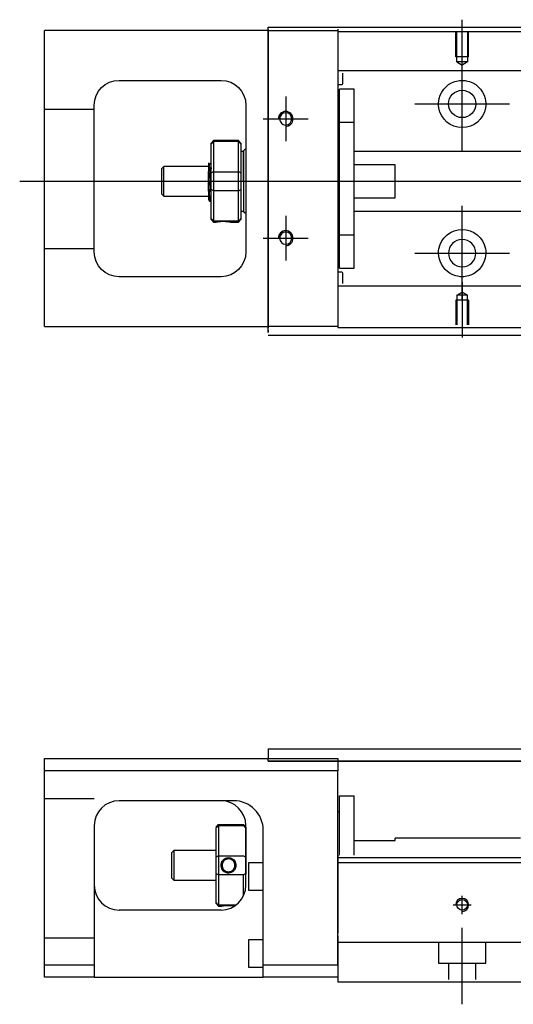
# Model space of a CAD drawing. Header units: millimetres. Extents: x -257 to 3135, y -1556 to 860.
# Tile 14 of 15: x -63 to 36, y -261 to -62. Entities that reach past the tile are written whole.
import ezdxf
from ezdxf.lldxf.tags import DXFTag

# ---------------------------------------------------------------- set-up
doc = ezdxf.new("R2010")
doc.units = ezdxf.units.MM
doc.layers.get('0').update_dxf_attribs({"linetype": 'CONTINUOUS'})
tags = doc.linetypes.add('DASHED', pattern=[25.72, 12.86, -12.86]).pattern_tags.tags
tags[6:7] = [DXFTag(74, 4), DXFTag(75, 0), DXFTag(340, '0'), DXFTag(46, 0.0), DXFTag(50, 0.0), DXFTag(44, 0.0), DXFTag(45, 0.0)]
tags[4:5] = [DXFTag(74, 4), DXFTag(75, 0), DXFTag(340, '0'), DXFTag(46, 0.0), DXFTag(50, 0.0), DXFTag(44, 0.0), DXFTag(45, 0.0)]

msp = doc.modelspace()

# ---------------------------------------------------------------- linework, layer by layer
for p, q in [((26.14, -73.61), (26.14, -62.49)), ((26.14, -88.96), (26.14, -69.91)), ((-9.36, -77.94), (-9.36, -86.94)), ((16.61, -79.44), (35.66, -79.44)), ((-13.86, -82.44), (-4.86, -82.44)), ((-62.86, -94.99), (80.43, -94.99)), ((26.14, -118.96), (26.14, -99.91)), ((-9.36, -101.94), (-9.36, -110.94)), ((-13.86, -106.44), (-4.86, -106.44)), ((16.61, -109.44), (35.66, -109.44)), ((26.14, -115.27), (26.14, -126.39))]:
    msp.add_line(p, q)
at = {"linetype": 'Continuous'}
for p, q in [((-57.86, -67.19), (-57.86, -64.69)), ((-12.86, -64.69), (-57.86, -64.69)), ((-12.86, -64.44), (-12.86, -63.99)), ((-12.86, -63.99), (88.38, -63.99)), ((-12.86, -64.44), (-12.86, -124.44)), ((1.14, -64.39), (1.14, -64.69)), ((1.14, -64.69), (1.14, -67.19)), ((-57.86, -121.69), (-57.86, -67.19)), ((1.14, -67.19), (1.14, -121.69)), ((-42.86, -74.69), (-22.36, -74.69)), ((-47.86, -109.19), (-47.86, -79.69)), ((-17.36, -79.69), (-17.36, -109.19)), ((-23.86, -86.79), (-24.36, -87.29)), ((-18.86, -86.79), (-23.86, -86.79)), ((-23.86, -86.79), (-23.86, -87.02)), ((-23.86, -87.02), (-23.86, -93.06)), ((-18.86, -87.02), (-23.86, -87.02)), ((-18.36, -87.29), (-18.86, -86.79)), ((-18.86, -87.02), (-18.86, -86.79)), ((-18.86, -93.06), (-18.86, -87.02)), ((-24.36, -87.47), (-24.36, -87.29)), ((-24.36, -93.31), (-24.36, -87.47)), ((-18.36, -87.29), (-18.36, -87.47)), ((-18.36, -87.47), (-18.36, -93.31)), ((-17.86, -88.99), (-18.36, -88.99)), ((-17.86, -94.99), (-17.86, -88.99)), ((-17.86, -89.09), (-17.86, -100.89)), ((-33.86, -91.99), (-34.36, -92.49)), ((-34.36, -92.49), (-34.36, -92.49)), ((-34.36, -92.49), (-34.36, -97.49)), ((-24.86, -91.99), (-33.86, -91.99)), ((-33.86, -97.99), (-33.86, -91.99)), ((-24.86, -96.97), (-24.86, -93.02)), ((-24.49, -91.49), (-24.73, -91.49)), ((-23.86, -93.06), (-23.86, -94.99)), ((-23.86, -93.06), (-18.86, -93.06)), ((-18.86, -94.99), (-18.86, -93.06)), ((-24.36, -94.99), (-24.36, -93.31)), ((-24.36, -96.67), (-24.36, -94.99)), ((-23.86, -94.99), (-23.86, -96.92)), ((-18.86, -96.92), (-18.86, -94.99)), ((-18.36, -93.31), (-18.36, -96.67)), ((-17.86, -94.99), (-17.86, -100.99)), ((-24.36, -102.5), (-24.36, -96.67)), ((-23.86, -96.92), (-23.86, -102.96)), ((-18.86, -96.92), (-23.86, -96.92)), ((-18.86, -102.96), (-18.86, -96.92)), ((-18.36, -96.67), (-18.36, -102.5)), ((-34.36, -97.49), (-33.86, -97.99)), ((-33.86, -97.99), (-24.86, -97.99)), ((-24.7, -98.99), (-24.53, -98.99)), ((-18.36, -100.99), (-17.86, -100.99)), ((-24.36, -102.69), (-24.36, -102.5)), ((-24.36, -102.69), (-23.86, -103.19)), ((-23.86, -102.96), (-23.86, -103.19)), ((-23.86, -102.96), (-18.86, -102.96)), ((-18.86, -103.19), (-18.36, -102.69)), ((-18.86, -103.19), (-18.86, -102.96)), ((-18.36, -102.5), (-18.36, -102.69)), ((-23.86, -103.19), (-23.37, -103.19)), ((-20.36, -103.19), (-18.86, -103.19)), ((-22.36, -114.19), (-42.86, -114.19)), ((-57.86, -124.19), (-57.86, -121.69)), ((1.14, -121.69), (1.14, -124.19)), ((-57.86, -124.19), (-12.86, -124.19)), ((-12.86, -125.44), (-12.86, -124.44)), ((1.14, -124.19), (1.14, -124.39)), ((72.49, -125.99), (-12.86, -125.99)), ((-12.86, -209.14), (52.19, -209.14)), ((-12.86, -209.14), (-12.86, -210.14)), ((-57.86, -213.59), (-57.86, -211.09)), ((-57.86, -211.09), (1.14, -211.09)), ((-12.86, -210.14), (-12.86, -211.14)), ((-12.86, -211.09), (-12.86, -211.09)), ((-12.86, -211.64), (-12.86, -211.14)), ((52.19, -211.64), (-12.86, -211.64)), ((-12.86, -211.64), (52.19, -211.64)), ((1.14, -211.09), (1.14, -213.59)), ((1.14, -213.59), (-57.86, -213.59)), ((-57.86, -252.59), (-57.86, -213.59)), ((1.14, -252.59), (1.14, -213.59)), ((-20.02, -219.59), (-42.86, -219.59)), ((1.44, -218.59), (4.44, -218.59)), ((1.44, -230.54), (1.44, -218.59)), ((1.44, -218.59), (4.44, -218.59)), ((1.44, -230.54), (1.44, -218.59)), ((4.44, -230.54), (4.44, -218.59)), ((4.44, -230.54), (4.44, -218.59)), ((1.44, -221.84), (1.14, -221.84)), ((1.44, -221.84), (1.14, -221.84)), ((-47.86, -224.59), (-47.86, -252.59)), ((-23.36, -224.89), (-22.86, -224.39)), ((-23.36, -224.89), (-23.36, -225.07)), ((-23.36, -230.91), (-23.36, -225.07)), ((-22.86, -224.39), (-22.86, -224.62)), ((-22.86, -224.39), (-17.86, -224.39)), ((-22.86, -224.62), (-22.86, -230.66)), ((-17.86, -224.62), (-22.86, -224.62)), ((-17.36, -224.89), (-17.86, -224.39)), ((-17.86, -224.62), (-17.86, -224.39)), ((-17.36, -236.59), (-17.36, -224.59)), ((-17.36, -224.89), (-17.36, -225.07)), ((-17.36, -225.07), (-17.36, -230.91)), ((-13.86, -252.59), (-13.86, -225.59)), ((4.44, -227.59), (12.64, -227.59)), ((12.64, -227.59), (12.64, -227.14)), ((37.9, -227.14), (12.64, -227.14)), ((-31.86, -229.59), (-32.36, -230.09)), ((-23.36, -229.59), (-31.86, -229.59)), ((-31.86, -229.59), (-31.86, -235.59)), ((-32.36, -230.09), (-32.36, -232.59)), ((-23.36, -234.27), (-23.36, -230.91)), ((-22.86, -230.66), (-22.86, -234.52)), ((-22.86, -230.66), (-17.86, -230.66)), ((-17.36, -230.91), (-17.36, -234.27)), ((80.25, -231.09), (1.14, -231.09)), ((-32.36, -232.59), (-32.36, -235.09)), ((-13.86, -232.09), (-16.86, -232.09)), ((-16.86, -232.09), (-16.86, -237.59)), ((79.99, -232.09), (1.14, -232.09)), ((-32.36, -235.09), (-31.86, -235.59)), ((-31.86, -235.59), (-23.36, -235.59)), ((-23.36, -240.1), (-23.36, -234.27)), ((-22.86, -234.52), (-22.86, -240.56)), ((-17.86, -234.52), (-22.86, -234.52)), ((-17.86, -238.77), (-17.86, -234.52)), ((-16.86, -237.59), (-13.86, -237.59)), ((-22.36, -241.59), (-42.86, -241.59)), ((-23.36, -240.29), (-23.36, -240.1)), ((-23.36, -240.29), (-22.86, -240.79)), ((-22.86, -240.56), (-22.86, -240.79)), ((-22.86, -240.56), (-19.32, -240.56)), ((-22.86, -240.79), (-22.37, -240.79)), ((1.14, -246.74), (1.14, -253.54)), ((-13.86, -247.59), (-16.86, -247.59)), ((-16.86, -247.59), (-16.86, -253.09)), ((-57.86, -252.59), (-47.86, -252.59)), ((-57.86, -255.09), (-57.86, -252.59)), ((-47.86, -252.59), (-47.86, -255.09)), ((-16.86, -253.09), (-13.86, -253.09)), ((-13.86, -255.09), (-13.86, -252.59)), ((-13.86, -252.59), (1.14, -252.59)), ((-47.86, -255.09), (-57.86, -255.09)), ((-47.86, -255.09), (-13.86, -255.09)), ((1.14, -255.09), (-13.86, -255.09)), ((1.14, -253.54), (1.14, -256.09)), ((73.84, -256.09), (1.14, -256.09))]:
    msp.add_line(p, q, dxfattribs=at)
at = {"linetype": 'DASHED'}
for p, q in [((-12.86, -68), (-12.86, -63.99)), ((1.14, -64.69), (1.14, -64.89)), ((1.14, -64.89), (1.14, -65.89)), ((1.14, -65.89), (1.14, -72.22)), ((-12.86, -78), (-12.86, -68)), ((1.14, -72.22), (1.14, -73.22)), ((-12.86, -86), (-12.86, -78)), ((-12.86, -102), (-12.86, -86)), ((-24.73, -91.49), (-24.74, -91.49)), ((-12.86, -110), (-12.86, -102)), ((-12.86, -120), (-12.86, -110)), ((1.14, -116.56), (1.14, -122.89)), ((-12.86, -124.94), (-12.86, -120)), ((1.14, -122.89), (1.14, -123.89)), ((1.14, -123.89), (1.14, -124.19)), ((-12.86, -124.94), (-12.86, -125.44)), ((-19.86, -219.59), (-20.02, -219.59)), ((1.14, -230.54), (1.14, -231.54)), ((1.14, -231.54), (1.14, -246.24)), ((1.14, -252.59), (1.14, -256.09))]:
    msp.add_line(p, q, dxfattribs=at)
at = {"linetype": 'DASHED', "ltscale": 0.3}
for p, q in [((-12.86, -64.69), (1.14, -64.69)), ((88.14, -64.94), (1.14, -64.94)), ((151.14, -72.77), (1.14, -72.77)), ((1.14, -73.22), (1.14, -74.76)), ((2.14, -75.3), (2.14, -73.22)), ((1.14, -74.76), (1.14, -78.32)), ((1.14, -75.5), (1.94, -75.5)), ((4.44, -76.44), (1.44, -76.44)), ((4.44, -76.44), (1.44, -76.44)), ((1.44, -83.12), (1.44, -76.44)), ((1.44, -83.12), (1.44, -76.44)), ((4.44, -83.12), (4.44, -76.44)), ((4.44, -83.12), (4.44, -76.44)), ((1.14, -78.32), (1.14, -80.24)), ((-47.86, -80.58), (-57.86, -80.58)), ((1.14, -80.24), (1.14, -108.54)), ((1.44, -105.75), (1.44, -83.12)), ((1.44, -83.12), (4.44, -83.12)), ((1.44, -105.75), (1.44, -83.12)), ((4.44, -105.75), (4.44, -83.12)), ((4.44, -105.75), (4.44, -83.12)), ((1.44, -83.69), (1.14, -83.69)), ((1.44, -83.69), (1.14, -83.69)), ((151.14, -88.99), (4.44, -88.99)), ((12.64, -91.67), (4.44, -91.67)), ((12.64, -98.31), (12.64, -91.67)), ((4.44, -98.31), (12.64, -98.31)), ((4.44, -100.99), (151.14, -100.99)), ((1.14, -105.19), (1.44, -105.19)), ((1.14, -105.19), (1.44, -105.19)), ((1.44, -105.75), (4.44, -105.75)), ((1.44, -112.44), (1.44, -105.75)), ((1.44, -112.44), (1.44, -105.75)), ((4.44, -112.44), (4.44, -105.75)), ((4.44, -112.44), (4.44, -105.75)), ((-47.86, -108.58), (-57.86, -108.58)), ((1.14, -108.54), (1.14, -110.46)), ((1.14, -110.46), (1.14, -114.02)), ((1.44, -112.44), (4.44, -112.44)), ((1.44, -112.44), (4.44, -112.44)), ((1.94, -113.28), (1.14, -113.28)), ((1.14, -114.02), (1.14, -115.56)), ((2.14, -115.56), (2.14, -113.48)), ((1.14, -115.56), (1.14, -116.56)), ((151.14, -116.11), (1.14, -116.11)), ((25.06, -117.89), (26.14, -117.27)), ((25.06, -117.89), (25.06, -123.89)), ((27.21, -117.89), (25.06, -117.89)), ((27.21, -117.89), (26.14, -117.27)), ((27.21, -123.89), (27.21, -117.89)), ((27.44, -118.89), (24.84, -118.89)), ((24.84, -118.89), (24.84, -123.89)), ((27.44, -118.89), (27.44, -123.89)), ((1.14, -124.19), (-12.86, -124.19)), ((151.14, -124.44), (1.14, -124.44)), ((-47.86, -219.23), (-57.86, -219.23)), ((-47.86, -247.23), (-57.86, -247.23)), ((151.14, -248.09), (1.14, -248.09)), ((21.39, -248.09), (21.39, -252.24)), ((30.89, -252.24), (30.89, -248.09)), ((21.39, -252.24), (30.89, -252.24)), ((23.39, -252.24), (23.39, -255.54)), ((28.89, -255.54), (28.89, -252.24))]:
    msp.add_line(p, q, dxfattribs=at)
at = {"linetype": 'DASHED', "ltscale": 0.1}
for p, q in [((24.84, -69.99), (24.84, -64.99)), ((25.06, -70.99), (25.06, -64.99)), ((27.21, -64.99), (27.21, -70.99)), ((27.44, -69.99), (27.44, -64.99)), ((27.44, -69.99), (24.84, -69.99)), ((27.21, -70.99), (25.06, -70.99)), ((25.06, -70.99), (26.14, -71.61)), ((27.21, -70.99), (26.14, -71.61))]:
    msp.add_line(p, q, dxfattribs=at)
at = {"ltscale": 0.5}
for p, q in [((26.14, -242.41), (26.14, -238.74)), ((24.34, -240.54), (27.94, -240.54)), ((26.14, -260.54), (26.14, -245.18))]:
    msp.add_line(p, q, dxfattribs=at)
at = {"linetype": 'Continuous'}
for centre, radius in [((26.14, -79.44), 2.75), ((26.14, -240.54), 1.07)]:
    msp.add_circle(centre, radius, dxfattribs=at)
at = {"linetype": 'Continuous', "extrusion": (0, 0, -1)}
for centre, radius in [((9.36, -82.44), 1.23), ((9.36, -106.44), 1.23), ((-26.14, -109.44), 2.75)]:
    msp.add_circle(centre, radius, dxfattribs=at)
for centre, radius, start, end in [((42.86, -79.69), 5, 0, 90), ((22.36, -79.69), 5, 90, 180), ((-26.14, -79.44), 4.75, 13.6191, 80.1049), ((-26.14, -79.44), 4.75, 99.8951, 166.3809), ((-26.14, -79.44), 4.75, 189.6765, 350.3235), ((-26.14, -109.44), 4.75, 10.8558, 169.1442), ((42.86, -109.19), 5, 270, 0), ((22.36, -109.19), 5, 180, 270), ((-26.14, -109.44), 4.75, 285.2319, 347.572), ((-26.14, -109.44), 4.75, 192.428, 254.7681)]:
    msp.add_arc(centre, radius, start, end, dxfattribs=at)
at = {"linetype": 'DASHED', "ltscale": 0.3}
for centre, start, end in [((1.94, -75.3), 270, 0), ((1.94, -113.48), 0, 90)]:
    msp.add_arc(centre, 0.2, start, end, dxfattribs=at)
for centre, radius in [((-9.36, -82.44), 1.5), ((-9.36, -106.44), 1.5), ((26.14, -240.54), 1.3)]:
    msp.add_arc(centre, radius, 270, 180)
at = {"linetype": 'Continuous'}
for centre, radius, start, end in [((-17.36, -89.09), 0.5, 90, 180), ((-17.36, -100.89), 0.5, 180, 270), ((-42.86, -224.59), 5, 90, 180), ((-22.36, -224.59), 5, 0, 90), ((-42.86, -236.59), 5, 180, 270), ((-22.36, -236.59), 5, 270, 0)]:
    msp.add_arc(centre, radius, start, end, dxfattribs=at)
at = {"linetype": 'DASHED'}
msp.add_arc((-19.86, -225.59), 6, 0, 90, dxfattribs=at)
at = {"linetype": 'Continuous'}
msp.add_ellipse((-19.86, -225.59), major_axis=(0, 6), ratio=1, start_param=4.712389, end_param=6.283185, dxfattribs=at)
for points, knots in [([(25.32, -74.76), (25.73, -74.69), (26.16, -74.67), (26.71, -74.72), (26.83, -74.74), (26.95, -74.76)], [0, 0, 0, 0, 0.772987, 0.772987, 1, 1, 1, 1]), ([(-24.86, -91.28), (-24.86, -91.31), (-24.86, -91.4), (-24.86, -91.72), (-24.86, -91.95), (-24.86, -92.47), (-24.86, -92.73), (-24.86, -93.02)], [0, 0, 0, 0, 0.341605, 0.341605, 0.709042, 0.709042, 1, 1, 1, 1]), ([(-24.53, -98.99), (-24.53, -98.99), (-24.54, -98.98), (-24.57, -98.9), (-24.59, -98.76), (-24.62, -98.36), (-24.64, -98.09), (-24.67, -97.44), (-24.69, -97.06), (-24.73, -96.25), (-24.75, -95.8), (-24.78, -94.91), (-24.8, -94.45), (-24.83, -93.67), (-24.85, -93.33), (-24.86, -93.02)], [0, 0, 0, 0, 0.062674, 0.062674, 0.22432, 0.22432, 0.386002, 0.386002, 0.547651, 0.547651, 0.70934, 0.70934, 0.870988, 0.870988, 1, 1, 1, 1]), ([(-24.36, -97.5), (-24.38, -97.24), (-24.4, -96.92), (-24.43, -96.24), (-24.45, -95.85), (-24.49, -95.07), (-24.5, -94.67), (-24.54, -93.9), (-24.56, -93.53), (-24.59, -92.85), (-24.61, -92.55), (-24.65, -92.05), (-24.67, -91.84), (-24.7, -91.59), (-24.71, -91.52), (-24.73, -91.5)], [0, 0, 0, 0, 0.142488, 0.142488, 0.289539, 0.289539, 0.436554, 0.436554, 0.583581, 0.583581, 0.730615, 0.730615, 0.877631, 0.877631, 1, 1, 1, 1]), ([(-24.49, -91.49), (-24.47, -91.49), (-24.45, -91.54), (-24.42, -91.76), (-24.4, -91.94), (-24.38, -92.26), (-24.37, -92.36), (-24.36, -92.47)], [0, 0, 0, 0, 0.388824, 0.388824, 0.829994, 0.829994, 1, 1, 1, 1]), ([(-24.86, -96.97), (-24.86, -97.34), (-24.86, -97.67), (-24.86, -98.2), (-24.86, -98.4), (-24.86, -98.64), (-24.86, -98.71), (-24.86, -98.71)], [0, 0, 0, 0, 0.355488, 0.355488, 0.70353, 0.70353, 1, 1, 1, 1]), ([(-24.86, -96.97), (-24.85, -97.36), (-24.83, -97.72), (-24.79, -98.3), (-24.77, -98.54), (-24.74, -98.87), (-24.72, -98.97), (-24.7, -98.99), (-24.7, -98.99), (-24.7, -98.99)], [0, 0, 0, 0, 0.320659, 0.320659, 0.641321, 0.641321, 0.962057, 0.962057, 1, 1, 1, 1]), ([(-23.37, -103.19), (-23.37, -103.19), (-23.34, -103.18), (-23.22, -103.16), (-23.14, -103.15), (-22.92, -103.11), (-22.79, -103.09), (-22.49, -103.07), (-22.33, -103.05), (-22, -103.04), (-21.83, -103.04), (-21.51, -103.05), (-21.35, -103.06), (-21.07, -103.08), (-20.93, -103.1), (-20.69, -103.13), (-20.59, -103.15), (-20.44, -103.17), (-20.39, -103.18), (-20.36, -103.19), (-20.36, -103.19), (-20.36, -103.19)], [0, 0, 0, 0, 0.109357, 0.109357, 0.21915, 0.21915, 0.330451, 0.330451, 0.436162, 0.436162, 0.542186, 0.542186, 0.640015, 0.640015, 0.743853, 0.743853, 0.849113, 0.849113, 0.958413, 0.958413, 1, 1, 1, 1]), ([(27.39, -114.02), (26.98, -114.13), (26.56, -114.19), (25.72, -114.19), (25.29, -114.13), (24.89, -114.02)], [0, 0, 0, 0, 0.500461, 0.500461, 1, 1, 1, 1]), ([(-22.37, -232.59), (-22.37, -232.41), (-22.34, -232.23), (-22.22, -231.9), (-22.14, -231.75), (-21.92, -231.47), (-21.79, -231.35), (-21.49, -231.17), (-21.33, -231.1), (-21, -231.03), (-20.83, -231.02), (-20.51, -231.07), (-20.35, -231.12), (-20.07, -231.26), (-19.93, -231.36), (-19.69, -231.59), (-19.59, -231.74), (-19.44, -232.04), (-19.39, -232.21), (-19.36, -232.45), (-19.36, -232.52), (-19.36, -232.59)], [0, 0, 0, 0, 0.109357, 0.109357, 0.21915, 0.21915, 0.330451, 0.330451, 0.436162, 0.436162, 0.542186, 0.542186, 0.640015, 0.640015, 0.743853, 0.743853, 0.849113, 0.849113, 0.958413, 0.958413, 1, 1, 1, 1]), ([(-19.56, -232.59), (-19.56, -232.47), (-19.58, -232.34), (-19.65, -232.09), (-19.72, -231.96), (-19.88, -231.72), (-19.99, -231.62), (-20.22, -231.45), (-20.36, -231.38), (-20.64, -231.3), (-20.79, -231.28), (-21.08, -231.3), (-21.22, -231.33), (-21.48, -231.44), (-21.61, -231.51), (-21.82, -231.7), (-21.92, -231.82), (-22.06, -232.07), (-22.12, -232.21), (-22.16, -232.43), (-22.16, -232.51), (-22.16, -232.59)], [0, 0, 0, 0, 0.090081, 0.090081, 0.195216, 0.195216, 0.30186, 0.30186, 0.410211, 0.410211, 0.517617, 0.517617, 0.621981, 0.621981, 0.727419, 0.727419, 0.835017, 0.835017, 0.943332, 0.943332, 1, 1, 1, 1]), ([(-19.36, -232.59), (-19.36, -232.76), (-19.39, -232.94), (-19.5, -233.27), (-19.59, -233.43), (-19.8, -233.71), (-19.94, -233.83), (-20.23, -234.01), (-20.4, -234.07), (-20.72, -234.15), (-20.9, -234.15), (-21.22, -234.11), (-21.37, -234.06), (-21.66, -233.92), (-21.8, -233.82), (-22.03, -233.58), (-22.13, -233.44), (-22.28, -233.13), (-22.33, -232.96), (-22.36, -232.72), (-22.37, -232.65), (-22.37, -232.59)], [0, 0, 0, 0, 0.109681, 0.109681, 0.219848, 0.219848, 0.331471, 0.331471, 0.436803, 0.436803, 0.542595, 0.542595, 0.640477, 0.640477, 0.744315, 0.744315, 0.8492, 0.8492, 0.95844, 0.95844, 1, 1, 1, 1]), ([(-22.16, -232.59), (-22.16, -232.71), (-22.14, -232.84), (-22.07, -233.09), (-22.01, -233.22), (-21.84, -233.45), (-21.74, -233.56), (-21.5, -233.73), (-21.37, -233.8), (-21.09, -233.88), (-20.94, -233.89), (-20.65, -233.88), (-20.51, -233.85), (-20.24, -233.74), (-20.12, -233.66), (-19.9, -233.48), (-19.81, -233.36), (-19.66, -233.11), (-19.61, -232.97), (-19.57, -232.74), (-19.56, -232.67), (-19.56, -232.59)], [0, 0, 0, 0, 0.090082, 0.090082, 0.19511, 0.19511, 0.301651, 0.301651, 0.410013, 0.410013, 0.517402, 0.517402, 0.621792, 0.621792, 0.727238, 0.727238, 0.834796, 0.834796, 0.943135, 0.943135, 1, 1, 1, 1]), ([(-22.37, -240.79), (-22.37, -240.79), (-22.34, -240.78), (-22.22, -240.76), (-22.14, -240.75), (-21.92, -240.71), (-21.78, -240.69), (-21.49, -240.66), (-21.33, -240.65), (-21, -240.64), (-20.83, -240.64), (-20.5, -240.65), (-20.35, -240.66), (-20.06, -240.68), (-19.92, -240.7), (-19.72, -240.72), (-19.65, -240.74), (-19.59, -240.75)], [0, 0, 0, 0, 0.1096809, 0.1096809, 0.2198481, 0.2198481, 0.3314707, 0.3314707, 0.4368026, 0.4368026, 0.542595, 0.542595, 0.6404774, 0.6404774, 0.7443154, 0.7443154, 0.8201607, 0.8201607, 0.8201607, 0.8201607])]:
    msp.add_open_spline(points, degree=3, knots=knots, dxfattribs=at)
for points, degree in [([(21.45, -80.24), (21.34, -79.58), (21.38, -78.91), (21.52, -78.32)], 3), ([(30.75, -78.32), (30.9, -78.92), (30.93, -79.58), (30.82, -80.24)], 3), ([(-24.36, -87.47), (-24.2, -87.32), (-24.03, -87.17), (-23.86, -87.02)], 3), ([(-18.86, -87.02), (-18.7, -87.17), (-18.53, -87.32), (-18.36, -87.47)], 3), ([(-24.72, -91.5), (-24.85, -91.29)], 1), ([(-24.36, -91.27), (-24.43, -91.38), (-24.49, -91.49)], 2), ([(-24.36, -93.31), (-24.2, -93.23), (-24.03, -93.14), (-23.86, -93.06)], 3), ([(-18.86, -93.06), (-18.7, -93.14), (-18.53, -93.23), (-18.36, -93.31)], 3), ([(-23.86, -96.92), (-24.03, -96.83), (-24.2, -96.75), (-24.36, -96.67)], 3), ([(-18.86, -96.92), (-18.7, -96.83), (-18.53, -96.75), (-18.36, -96.67)], 3), ([(-24.88, -98.69), (-24.79, -98.84), (-24.7, -98.99)], 2), ([(-24.52, -98.99), (-24.44, -98.85), (-24.36, -98.71)], 2), ([(-23.86, -102.96), (-24.03, -102.81), (-24.2, -102.66), (-24.36, -102.5)], 3), ([(-18.86, -102.96), (-18.7, -102.81), (-18.53, -102.66), (-18.36, -102.5)], 3), ([(21.5, -110.46), (21.37, -109.86), (21.35, -109.19), (21.47, -108.54)], 3), ([(30.8, -108.54), (30.93, -109.2), (30.91, -109.86), (30.78, -110.46)], 3), ([(-19.86, -219.59), (-19.91, -219.59), (-19.97, -219.59), (-20.02, -219.59)], 3), ([(-22.86, -224.62), (-23.03, -224.77), (-23.2, -224.92), (-23.36, -225.07)], 3), ([(-17.86, -224.62), (-17.7, -224.77), (-17.53, -224.92), (-17.36, -225.07)], 3), ([(-22.86, -230.66), (-23.03, -230.74), (-23.2, -230.83), (-23.36, -230.91)], 3), ([(-17.86, -230.66), (-17.7, -230.74), (-17.53, -230.83), (-17.36, -230.91)], 3), ([(-22.86, -234.52), (-23.03, -234.43), (-23.2, -234.35), (-23.36, -234.27)], 3), ([(-17.36, -234.27), (-17.53, -234.35), (-17.7, -234.43), (-17.86, -234.52)], 3), ([(-22.86, -240.56), (-23.03, -240.41), (-23.2, -240.26), (-23.36, -240.1)], 3)]:
    msp.add_open_spline(points, degree=degree, dxfattribs=at)
at = {"linetype": 'DASHED'}
for points, degree in [([(-24.49, -91.49), (-24.49, -91.49), (-24.5, -91.5)], 2), ([(-23.37, -103.19), (-23.35, -103.17)], 1)]:
    msp.add_open_spline(points, degree=degree, dxfattribs=at)

doc.saveas('drawing.dxf')
